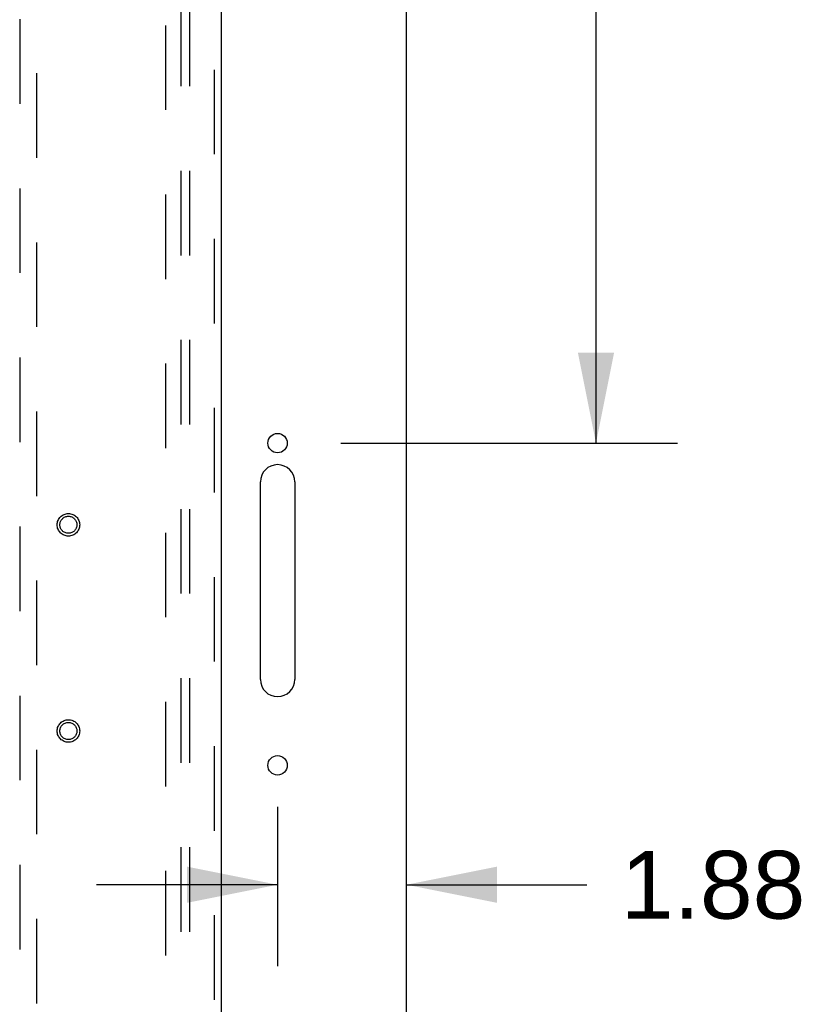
# Model space of a CAD drawing. Header units: inches. Extents: x 0 to 224, y 0 to 145.
# Tile 81 of 92: x 148 to 159, y 67 to 82. Entities that reach past the tile are written whole.
import ezdxf

# ---------------------------------------------------------------- set-up
doc = ezdxf.new("R2010")
doc.units = ezdxf.units.IN
doc.header["$LTSCALE"] = 12.302632
doc.header["$MEASUREMENT"] = 0
doc.linetypes.add('HIDDEN', pattern=[0.2, 0.1, -0.1])
doc.layers.get('0').update_dxf_attribs({"linetype": 'CONTINUOUS'})
for name, color, linetype in [('DEFAULT_2', 8, 'HIDDEN'), ('DIMENSIONS', 7, 'CONTINUOUS'), ('MAIN_DOOR_ASSEMBLY', 7, 'CONTINUOUS'), ('SUBPANELS', 7, 'CONTINUOUS')]:
    doc.layers.add(name, color=color, linetype=linetype)
doc.styles.get("Standard").update_dxf_attribs({"font": 'arial.ttf'})
doc.dimstyles.new('DIMSTYLE_1', dxfattribs={"dimtxt": 0.986842, "dimasz": 1.315789, "dimexe": 0.09, "dimexo": 0.07, "dimgap": 0.0375, "dimtad": 0, "dimtih": 1, "dimtoh": 1, "dimzin": 4, "dimdsep": 46, "dimtxsty": 'Standard', "dimblk": '_FILLED', "dimblk1": '_FILLED', "dimblk2": '_FILLED', "dimcen": 0.09, "dimadec": 3, "dimazin": 1, "dimtfac": 1, "dimtdec": 3, "dimtofl": 0, "dimtmove": 0, "dimatfit": 3, "dimldrblk": '_FILLED', "dimfxl": 0, "dimtolj": 1, "dimtzin": 4, "dimarcsym": 0})

# ---------------------------------------------------------------- blocks, each defined once
blk = doc.blocks.new('_FILLED')
at = {"color": 0, "linetype": 'ByBlock'}
blk.add_solid([(0, 0), (-1, 0.2), (-1, -0.2)], dxfattribs=at)
blk = doc.blocks.new('*D3')
at = {"layer": 'DIMENSIONS', "color": 2, "linetype": 'Continuous'}
for p, q in [((153.877, 92.867), (157.084, 92.867)), ((155.9, 92.867), (155.9, 85.167)), ((155.9, 75.492), (155.9, 83.193)), ((152.19, 75.492), (157.084, 75.492))]:
    blk.add_line(p, q, dxfattribs=at)
at = {"layer": 'DIMENSIONS', "color": 2, "linetype": 'Continuous', "xscale": 1.3157894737, "yscale": 1.3157894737, "zscale": 1.3157894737}
for p, rotation in [((155.9, 92.867), 90), ((155.9, 75.492), 270)]:
    blk.add_blockref('_FILLED', p, dxfattribs=dict(at, rotation=rotation))
at = {"layer": 'DIMENSIONS', "color": 2, "linetype": 'Continuous', "insert": (155.9, 84.673), "char_height": 0.9868, "width": 3.44844, "attachment_point": 2, "line_spacing_factor": 0.9}
blk.add_mtext('17.38', dxfattribs=at)
blk = doc.blocks.new('*D5')
at = {"layer": 'DIMENSIONS', "color": 2, "linetype": 'Continuous'}
for p, q in [((151.269, 70.199), (151.269, 67.883)), ((151.269, 69.067), (148.637, 69.067)), ((153.144, 69.067), (155.769, 69.067))]:
    blk.add_line(p, q, dxfattribs=at)
at = {"layer": 'DIMENSIONS', "color": 2, "linetype": 'Continuous', "xscale": 1.3157894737, "yscale": 1.3157894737, "zscale": 1.3157894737}
blk.add_blockref('_FILLED', (151.269, 69.067), dxfattribs=at)
at = {"layer": 'DIMENSIONS', "color": 2, "linetype": 'Continuous', "xscale": 1.3157894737, "yscale": 1.3157894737, "zscale": 1.3157894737, "rotation": 180}
blk.add_blockref('_FILLED', (153.144, 69.067), dxfattribs=at)
at = {"layer": 'DIMENSIONS', "color": 2, "linetype": 'Continuous', "insert": (156.262, 69.56), "char_height": 0.9868, "width": 2.68172, "attachment_point": 1, "line_spacing_factor": 0.9}
blk.add_mtext('1.88', dxfattribs=at)

msp = doc.modelspace()

# ---------------------------------------------------------------- linework, layer by layer
at = {"color": 7, "linetype": 'Continuous'}
for p, q in [((153.144, 8.992), (153.144, 92.742)), ((151.019, 72.054), (151.019, 74.929)), ((151.519, 74.929), (151.519, 72.054))]:
    msp.add_line(p, q, dxfattribs=at)
for centre in [(151.269, 75.492), (151.269, 70.804)]:
    msp.add_circle(centre, 0.141, dxfattribs=at)
for centre, start, end in [((151.269, 74.929), 0, 180), ((151.269, 72.054), 180, 360)]:
    msp.add_arc(centre, 0.25, start, end, dxfattribs=at)
at = {"layer": 'DEFAULT_2', "color": 8, "linetype": 'HIDDEN'}
msp.add_line((149.644, 16.367), (149.644, 89.367), dxfattribs=at)
at = {"layer": 'MAIN_DOOR_ASSEMBLY', "color": 8, "linetype": 'HIDDEN'}
for p, q in [((150.352, 15.721), (150.352, 90.013)), ((147.519, 89.04), (147.519, 55.038)), ((147.769, 55.038), (147.769, 89.04))]:
    msp.add_line(p, q, dxfattribs=at)
at = {"layer": 'MAIN_DOOR_ASSEMBLY', "color": 3, "linetype": 'Continuous'}
msp.add_line((150.456, 15.721), (150.456, 90.013), dxfattribs=at)
at = {"layer": 'MAIN_DOOR_ASSEMBLY', "color": 8, "linetype": 'HIDDEN'}
for centre, radius in [((148.227, 74.304), 0.164), ((148.227, 74.304), 0.124), ((148.227, 71.304), 0.164), ((148.227, 71.304), 0.124)]:
    msp.add_circle(centre, radius, dxfattribs=at)
at = {"layer": 'SUBPANELS', "color": 8, "linetype": 'HIDDEN'}
for p, q in [((149.863, 86.836), (149.863, 18.899)), ((149.988, 86.836), (149.988, 18.899))]:
    msp.add_line(p, q, dxfattribs=at)

# ---------------------------------------------------------------- dimensions: what is measured, and where the dimension line sits
at = {"layer": 'DIMENSIONS', "color": 2, "linetype": 'Continuous'}
for base, p1, p2, angle, picture, middle in [((155.899530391, 75.492369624), (153.8074306, 92.867369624), (152.1199306, 75.492369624), 270, '*D3', (155.939623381, 84.17436419)), ((151.268877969, 69.066873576), (153.143877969, 89.586119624), (151.268877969, 67.81266305), 180, '*D5', (157.643870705, 69.061372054))]:
    dim = msp.add_linear_dim(base=base, p1=p1, p2=p2, angle=angle, dimstyle='DIMSTYLE_1', dxfattribs=at)
    dim.commit()
    dim.dimension.update_dxf_attribs({"geometry": picture, "text_midpoint": middle, "dimtype": 160})

doc.saveas('drawing.dxf')
